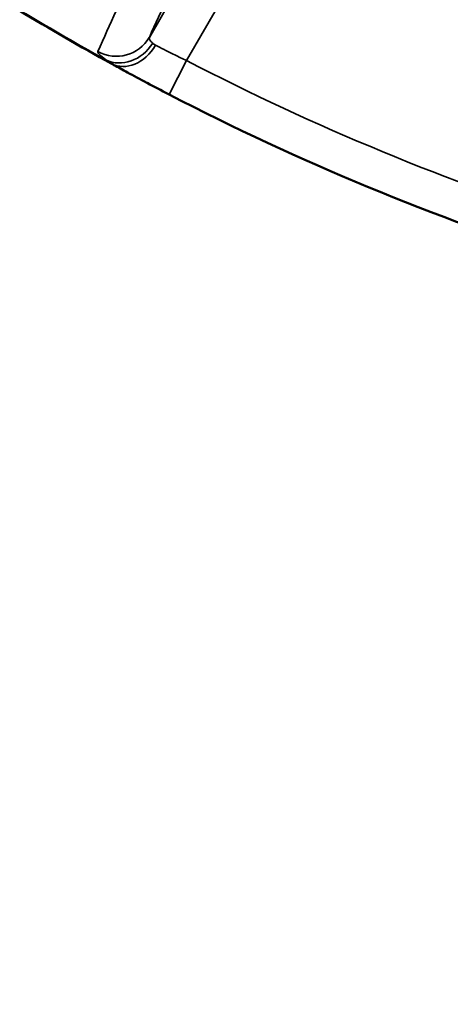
# Model space of a CAD drawing. Header units: millimetres. Extents: x 40 to 2195, y 40 to 1687.
# Tile 97 of 185: x 878 to 893, y 1303 to 1336. Entities that reach past the tile are written whole.
import ezdxf

# ---------------------------------------------------------------- set-up
doc = ezdxf.new("R2010")
doc.units = ezdxf.units.MM
doc.header["$LTSCALE"] = 8
for name, color, linetype, lineweight in [('Dimension (ISO)', 7, 'Continuous', 25), ('Visible (ISO)', 7, 'Continuous', 50), ('Visible Narrow (ISO)', 7, 'Continuous', 35)]:
    doc.layers.add(name, color=color, linetype=linetype, lineweight=lineweight)
doc.styles.add('Note Text (ANSI)', font='tahoma.ttf')
doc.dimstyles.new('Default (ISO)', dxfattribs={"dimscale": 8, "dimtxt": 1, "dimasz": 2.5, "dimexe": 3.175, "dimexo": 0, "dimgap": 0.762, "dimtad": 1, "dimrnd": 1e-08, "dimzin": 0, "dimdsep": 46, "dimtxsty": 'Note Text (ANSI)', "dimcen": 0.09, "dimdle": 10, "dimclrd": 1, "dimclre": 1, "dimclrt": 1, "dimazin": 0, "dimtfac": 3.5052, "dimtmove": 0, "dimatfit": 3, "dimfxl": 1, "dimtolj": 1, "dimtzin": 0, "dimlwd": -1, "dimlwe": -1, "dimarcsym": 0})

# ---------------------------------------------------------------- blocks, each defined once
blk = doc.blocks.new('*D21')
at = {"layer": 'Defpoints', "color": 0, "transparency": 16777216}
for p in [(917.958, 1414.332), (929.955, 1409.323)]:
    blk.add_point(p, dxfattribs=at)
at = {"layer": 'Dimension (ISO)', "color": 1, "transparency": 16777216}
for p, q in [((899.502, 1422.037), (881.046, 1429.743)), ((917.958, 1414.332), (929.955, 1409.323)), ((948.411, 1401.618), (1182.319, 1303.959))]:
    blk.add_line(p, q, dxfattribs=at)
for points in [[(900.786, 1425.113), (898.218, 1418.961), (917.958, 1414.332)], [(949.695, 1404.694), (947.126, 1398.542), (929.955, 1409.323)]]:
    blk.add_solid(points, dxfattribs=at)
at = {"layer": 'Dimension (ISO)', "color": 1, "transparency": 16777216, "insert": (1075.448, 1366.526), "char_height": 8, "attachment_point": 1, "rotation": 337.3392, "style": 'Note Text (ANSI)'}
blk.add_mtext('\\A1;∅13.00 mm [∅0.512 in]', dxfattribs=at)

msp = doc.modelspace()

# ---------------------------------------------------------------- linework, layer by layer
at = {"layer": 'Visible (ISO)'}
for start, end in [(238.82664, 241.17336), (242.63572, 252.36428)]:
    msp.add_arc((923.956, 1411.827), 88, start, end, dxfattribs=at)
for points in [[(881.526, 1334.732), (881.557, 1334.715), (881.589, 1334.698), (881.621, 1334.68)], [(882.09, 1334.424), (881.918, 1334.518), (881.759, 1334.604), (881.621, 1334.68)], [(883.488, 1333.685), (883.242, 1333.812), (882.994, 1333.942), (882.761, 1334.066)], [(883.488, 1333.685), (883.494, 1333.681), (883.501, 1333.678), (883.508, 1333.674)]]:
    msp.add_open_spline(points, degree=3, dxfattribs=at)
msp.add_open_spline([(882.09, 1334.424), (882.291, 1334.316), (882.52, 1334.193), (882.757, 1334.067), (882.761, 1334.066)], degree=3, knots=[0.3439687, 0.3439687, 0.3439687, 0.3439687, 0.6666667, 0.6715503, 0.6715503, 0.6715503, 0.6715503], dxfattribs=at)
at = {"layer": 'Visible Narrow (ISO)'}
for p, q in [((882.831, 1335.622), (885.721, 1340.628)), ((884.105, 1334.829), (887.02, 1339.878)), ((883.508, 1333.674), (884.105, 1334.829))]:
    msp.add_line(p, q, dxfattribs=at)
for radius, start, end in [(80.876, 242.82566, 252.17434), (87.981, 238.96887, 241.03113), (86.7, 242.63572, 252.36428)]:
    msp.add_arc((923.956, 1411.827), radius, start, end, dxfattribs=at)
for centre, major_axis, ratio, start_param, end_param in [((881.705, 1336.272), (1.185, -0.534), 0.996202, 4.62639, 6.182791), ((881.971, 1335.987), (-0.793, -1.03), 0.864879, 0.173697, 1.685659), ((882.153, 1335.871), (-0.627, -1.139), 0.789779, 6.283184, 7.837805)]:
    msp.add_ellipse(centre, major_axis=major_axis, ratio=ratio, start_param=start_param, end_param=end_param, dxfattribs=at)
for points, knots in [([(886.514, 1343.789), (886.205, 1343.104), (885.894, 1342.415), (885.582, 1341.724), (885.489, 1341.516), (885.395, 1341.309), (885.302, 1341.101), (884.938, 1340.295), (884.572, 1339.484), (884.204, 1338.668), (884.161, 1338.572), (884.118, 1338.475), (884.074, 1338.379), (883.662, 1337.466), (883.248, 1336.547), (882.831, 1335.622)], [0, 0, 0, 0, 0.256489, 0.256489, 0.256489, 0.333333, 0.333333, 0.333333, 0.631507, 0.631507, 0.631507, 0.666667, 0.666667, 0.666667, 1, 1, 1, 1]), ([(884.745, 1343.315), (884.344, 1342.424), (883.942, 1341.527), (883.536, 1340.625), (883.131, 1339.722), (882.723, 1338.814), (882.313, 1337.901), (881.902, 1336.987), (881.489, 1336.067), (881.073, 1335.142)], [0, 0, 0, 0, 0.3333333, 0.3333333, 0.3333333, 0.6666667, 0.6666667, 0.6666667, 1, 1, 1, 1]), ([(882.831, 1335.622), (882.822, 1335.603), (882.832, 1335.55), (882.9, 1335.469), (882.947, 1335.424)], [0.0000003, 0.0000003, 0.0000003, 0.0000003, 0.5, 1, 1, 1, 1]), ([(882.947, 1335.424), (882.96, 1335.412), (882.974, 1335.4), (882.99, 1335.389), (883, 1335.382), (883.011, 1335.375), (883.023, 1335.368), (883.029, 1335.365), (883.036, 1335.361), (883.042, 1335.358)], [0.0011976, 0.0011976, 0.0011976, 0.0011976, 0.5, 0.5, 0.5, 0.8260905, 0.8260905, 0.8260905, 0.9999995, 0.9999995, 0.9999995, 0.9999995]), ([(881.073, 1335.142), (881.064, 1335.122), (881.105, 1335.052), (881.246, 1334.929), (881.344, 1334.854)], [0, 0, 0, 0, 0.5, 0.9999984, 0.9999984, 0.9999984, 0.9999984]), ([(881.344, 1334.854), (881.369, 1334.833), (881.397, 1334.812), (881.427, 1334.792), (881.457, 1334.772), (881.49, 1334.752), (881.526, 1334.732)], [0, 0, 0, 0, 0.5, 0.5, 0.5, 1, 1, 1, 1])]:
    msp.add_open_spline(points, degree=3, knots=knots, dxfattribs=at)
msp.add_open_spline([(883.042, 1335.358), (883.124, 1335.314), (883.321, 1335.212), (883.69, 1335.027), (883.966, 1334.894), (884.105, 1334.829)], degree=3, dxfattribs=at)

# ---------------------------------------------------------------- dimensions: what is measured, and where the dimension line sits
at = {"layer": 'Dimension (ISO)', "color": 1, "true_color": 0xff0000}
dim = msp.add_diameter_dim_2p(p1=(917.958, 1414.332), p2=(929.955, 1409.323), text='<> mm [∅0.512 in]', dimstyle='Default (ISO)', override={"dimgap": 0.762, "dimdec": 2, "dimlfac": 1, "dimpost": '', "dimtol": 0, "dimlim": 0, "dimtp": 0, "dimtm": 0, "dimtdec": 2, "dimatfit": 2}, dxfattribs=at)
dim.commit()
dim.dimension.update_dxf_attribs({"geometry": '*D21', "text_midpoint": (1122.88, 1328.775), "dimtype": 163})

doc.saveas('drawing.dxf')
